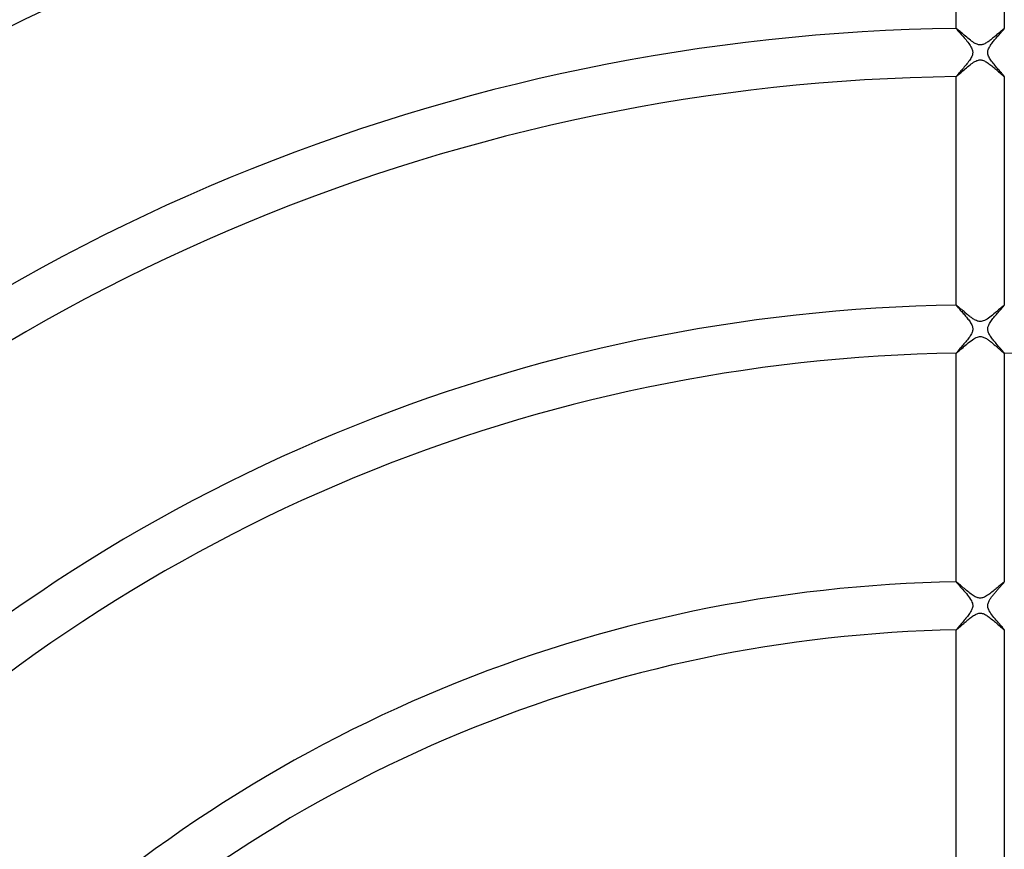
# Model space of a CAD drawing. Header units: millimetres. Extents: x -430 to 430, y -430 to 430.
# Tile 64 of 100: x -80 to 2, y 95 to 164. Entities that reach past the tile are written whole.
import ezdxf

# ---------------------------------------------------------------- set-up
doc = ezdxf.new("R2010")
doc.units = ezdxf.units.MM
doc.layers.add('HIDDEN', color=7, linetype='Continuous')
doc.layers.add('THICK', color=7, linetype='Continuous')

msp = doc.modelspace()

# ---------------------------------------------------------------- linework, layer by layer
at = {"layer": 'HIDDEN'}
for p, q in [((-1.999, 162.987), (-2, 162.987)), ((-2, 162.987), (-2, 162.986)), ((-2, 162.986), (-2, 162.985)), ((-1.998, 162.988), (-1.999, 162.987)), ((-1.999, 162.987), (-1.999, 162.987)), ((-1.998, 162.988), (-1.998, 162.988)), ((-1.984, 162.982), (-1.998, 162.988)), ((-1.958, 162.965), (-1.984, 162.982)), ((-1.921, 162.936), (-1.958, 162.965)), ((1.956, 162.963), (1.932, 162.944)), ((1.975, 162.977), (1.956, 162.963)), ((1.989, 162.985), (1.975, 162.977)), ((1.997, 162.988), (1.989, 162.985)), ((1.998, 162.988), (1.997, 162.988)), ((1.999, 162.987), (1.998, 162.988)), ((2, 162.987), (1.999, 162.987)), ((1.999, 162.987), (1.999, 162.987)), ((2, 162.986), (2, 162.987)), ((2, 162.985), (2, 162.986)), ((-1.874, 162.898), (-1.921, 162.936)), ((-1.817, 162.85), (-1.874, 162.898)), ((-1.752, 162.794), (-1.817, 162.85)), ((-1.678, 162.73), (-1.752, 162.794)), ((-1.598, 162.661), (-1.678, 162.73)), ((-1.512, 162.586), (-1.598, 162.661)), ((-1.421, 162.507), (-1.512, 162.586)), ((-1.327, 162.426), (-1.421, 162.507)), ((-1.23, 162.343), (-1.327, 162.426)), ((-1.13, 162.259), (-1.23, 162.343)), ((-1.029, 162.176), (-1.13, 162.259)), ((-0.927, 162.094), (-1.029, 162.176)), ((1.027, 162.175), (0.952, 162.114)), ((1.102, 162.236), (1.027, 162.175)), ((1.176, 162.298), (1.102, 162.236)), ((1.248, 162.359), (1.176, 162.298)), ((1.318, 162.418), (1.248, 162.359)), ((1.386, 162.477), (1.318, 162.418)), ((1.451, 162.533), (1.386, 162.477)), ((1.514, 162.588), (1.451, 162.533)), ((1.575, 162.64), (1.514, 162.588)), ((1.632, 162.69), (1.575, 162.64)), ((1.686, 162.737), (1.632, 162.69)), ((1.737, 162.781), (1.686, 162.737)), ((1.785, 162.822), (1.737, 162.781)), ((1.828, 162.859), (1.785, 162.822)), ((1.867, 162.892), (1.828, 162.859)), ((1.902, 162.92), (1.867, 162.892)), ((1.932, 162.944), (1.902, 162.92)), ((-0.825, 162.015), (-0.927, 162.094)), ((-0.723, 161.94), (-0.825, 162.015)), ((-0.623, 161.87), (-0.723, 161.94)), ((-0.525, 161.806), (-0.623, 161.87)), ((-0.429, 161.751), (-0.525, 161.806)), ((-0.341, 161.707), (-0.429, 161.751)), ((-0.264, 161.675), (-0.341, 161.707)), ((-0.196, 161.653), (-0.264, 161.675)), ((-0.138, 161.639), (-0.196, 161.653)), ((-0.086, 161.63), (-0.138, 161.639)), ((-0.034, 161.625), (-0.086, 161.63)), ((0.018, 161.625), (-0.034, 161.625)), ((0.071, 161.628), (0.018, 161.625)), ((0.124, 161.636), (0.071, 161.628)), ((0.181, 161.649), (0.124, 161.636)), ((0.24, 161.667), (0.181, 161.649)), ((0.303, 161.691), (0.24, 161.667)), ((0.37, 161.721), (0.303, 161.691)), ((0.44, 161.757), (0.37, 161.721)), ((0.51, 161.797), (0.44, 161.757)), ((0.582, 161.842), (0.51, 161.797)), ((0.655, 161.891), (0.582, 161.842)), ((0.729, 161.943), (0.655, 161.891)), ((0.803, 161.998), (0.729, 161.943)), ((0.877, 162.055), (0.803, 161.998)), ((0.952, 162.114), (0.877, 162.055)), ((-1.253, 159.627), (-1.152, 159.713)), ((-1.152, 159.713), (-1.051, 159.799)), ((-1.051, 159.799), (-0.948, 159.883)), ((-0.948, 159.883), (-0.847, 159.964)), ((-0.847, 159.964), (-0.746, 160.041)), ((-0.746, 160.041), (-0.646, 160.112)), ((-0.646, 160.112), (-0.549, 160.177)), ((-0.549, 160.177), (-0.455, 160.234)), ((-0.455, 160.234), (-0.367, 160.28)), ((-0.367, 160.28), (-0.288, 160.315)), ((-0.288, 160.315), (-0.218, 160.34)), ((-0.218, 160.34), (-0.154, 160.358)), ((-0.154, 160.358), (-0.096, 160.368)), ((-0.096, 160.368), (-0.039, 160.374)), ((-0.039, 160.374), (0.018, 160.375)), ((0.018, 160.375), (0.076, 160.371)), ((0.076, 160.371), (0.136, 160.362)), ((0.136, 160.362), (0.199, 160.346)), ((0.199, 160.346), (0.266, 160.323)), ((0.266, 160.323), (0.339, 160.293)), ((0.339, 160.293), (0.415, 160.255)), ((0.415, 160.255), (0.492, 160.212)), ((0.492, 160.212), (0.569, 160.164)), ((0.569, 160.164), (0.647, 160.112)), ((0.647, 160.112), (0.724, 160.056)), ((0.724, 160.056), (0.803, 159.997)), ((0.803, 159.997), (0.884, 159.935)), ((0.884, 159.935), (0.964, 159.87)), ((0.964, 159.87), (1.046, 159.803)), ((1.046, 159.803), (1.127, 159.735)), ((1.127, 159.735), (1.208, 159.666)), ((-2, 158.99), (-2, 158.989)), ((-2, 158.989), (-2, 158.989)), ((-2, 158.989), (-1.999, 158.988)), ((-1.999, 158.988), (-1.999, 158.988)), ((-1.999, 158.988), (-1.998, 158.988)), ((-1.998, 158.988), (-1.998, 158.987)), ((-1.998, 158.987), (-1.984, 158.993)), ((-1.984, 158.993), (-1.96, 159.01)), ((-1.96, 159.01), (-1.925, 159.038)), ((-1.925, 159.038), (-1.88, 159.076)), ((-1.88, 159.076), (-1.825, 159.123)), ((-1.825, 159.123), (-1.763, 159.177)), ((-1.763, 159.177), (-1.693, 159.239)), ((-1.693, 159.239), (-1.616, 159.308)), ((-1.616, 159.308), (-1.533, 159.382)), ((-1.533, 159.382), (-1.444, 159.46)), ((-1.444, 159.46), (-1.351, 159.542)), ((-1.351, 159.542), (-1.253, 159.627)), ((1.208, 159.666), (1.288, 159.597)), ((1.288, 159.597), (1.367, 159.528)), ((1.367, 159.528), (1.443, 159.46)), ((1.443, 159.46), (1.517, 159.395)), ((1.517, 159.395), (1.587, 159.333)), ((1.587, 159.333), (1.654, 159.274)), ((1.654, 159.274), (1.715, 159.219)), ((1.715, 159.219), (1.773, 159.169)), ((1.773, 159.169), (1.824, 159.123)), ((1.824, 159.123), (1.871, 159.084)), ((1.871, 159.084), (1.91, 159.05)), ((1.91, 159.05), (1.943, 159.023)), ((1.943, 159.023), (1.969, 159.004)), ((1.969, 159.004), (1.987, 158.992)), ((1.987, 158.992), (1.997, 158.987)), ((1.997, 158.987), (1.998, 158.988)), ((1.998, 158.988), (1.999, 158.988)), ((1.999, 158.988), (2, 158.989)), ((1.999, 158.988), (1.999, 158.988)), ((2, 158.989), (2, 158.99)), ((2, 158.989), (2, 158.989)), ((-1.999, 139.985), (-2, 139.985)), ((-2, 139.985), (-2, 139.984)), ((-2, 139.984), (-2, 139.983)), ((-1.998, 139.986), (-1.999, 139.985)), ((-1.999, 139.985), (-1.999, 139.985)), ((-1.998, 139.986), (-1.998, 139.986)), ((-1.988, 139.983), (-1.998, 139.986)), ((-1.973, 139.973), (-1.988, 139.983)), ((-1.951, 139.957), (-1.973, 139.973)), ((-1.924, 139.936), (-1.951, 139.957)), ((-1.891, 139.91), (-1.924, 139.936)), ((-1.853, 139.878), (-1.891, 139.91)), ((-1.811, 139.843), (-1.853, 139.878)), ((-1.764, 139.803), (-1.811, 139.843)), ((-1.714, 139.76), (-1.764, 139.803)), ((-1.661, 139.714), (-1.714, 139.76)), ((-1.604, 139.664), (-1.661, 139.714)), ((-1.544, 139.613), (-1.604, 139.664)), ((-1.482, 139.559), (-1.544, 139.613)), ((-1.418, 139.504), (-1.482, 139.559)), ((-1.352, 139.447), (-1.418, 139.504)), ((-1.283, 139.388), (-1.352, 139.447)), ((-1.214, 139.33), (-1.283, 139.388)), ((-1.145, 139.272), (-1.214, 139.33)), ((-1.076, 139.214), (-1.145, 139.272)), ((-1.007, 139.158), (-1.076, 139.214)), ((1.126, 139.255), (1.013, 139.163)), ((1.235, 139.347), (1.126, 139.255)), ((1.339, 139.435), (1.235, 139.347)), ((1.437, 139.52), (1.339, 139.435)), ((1.53, 139.6), (1.437, 139.52)), ((1.616, 139.675), (1.53, 139.6)), ((1.695, 139.744), (1.616, 139.675)), ((1.767, 139.805), (1.695, 139.744)), ((1.83, 139.859), (1.767, 139.805)), ((1.884, 139.904), (1.83, 139.859)), ((1.928, 139.939), (1.884, 139.904)), ((1.962, 139.965), (1.928, 139.939)), ((1.985, 139.981), (1.962, 139.965)), ((1.997, 139.986), (1.985, 139.981)), ((1.998, 139.986), (1.997, 139.986)), ((1.999, 139.985), (1.998, 139.986)), ((2, 139.985), (1.999, 139.985)), ((1.999, 139.985), (1.999, 139.985)), ((2, 139.984), (2, 139.985)), ((2, 139.983), (2, 139.984)), ((-0.938, 139.103), (-1.007, 139.158)), ((-0.87, 139.049), (-0.938, 139.103)), ((-0.802, 138.998), (-0.87, 139.049)), ((-0.736, 138.949), (-0.802, 138.998)), ((-0.671, 138.903), (-0.736, 138.949)), ((-0.607, 138.859), (-0.671, 138.903)), ((-0.54, 138.815), (-0.607, 138.859)), ((-0.469, 138.773), (-0.54, 138.815)), ((-0.395, 138.733), (-0.469, 138.773)), ((-0.319, 138.697), (-0.395, 138.733)), ((-0.24, 138.667), (-0.319, 138.697)), ((-0.161, 138.644), (-0.24, 138.667)), ((-0.081, 138.63), (-0.161, 138.644)), ((-0.002, 138.625), (-0.081, 138.63)), ((0.077, 138.629), (-0.002, 138.625)), ((0.161, 138.644), (0.077, 138.629)), ((0.251, 138.671), (0.161, 138.644)), ((0.35, 138.711), (0.251, 138.671)), ((0.455, 138.765), (0.35, 138.711)), ((0.564, 138.83), (0.455, 138.765)), ((0.675, 138.904), (0.564, 138.83)), ((0.787, 138.986), (0.675, 138.904)), ((0.9, 139.073), (0.787, 138.986)), ((1.013, 139.163), (0.9, 139.073)), ((-1.108, 136.75), (-0.996, 136.844)), ((-0.996, 136.844), (-0.882, 136.936)), ((-0.882, 136.936), (-0.769, 137.024)), ((-0.769, 137.024), (-0.656, 137.105)), ((-0.656, 137.105), (-0.546, 137.179)), ((-0.546, 137.179), (-0.438, 137.243)), ((-0.438, 137.243), (-0.334, 137.295)), ((-0.334, 137.295), (-0.239, 137.333)), ((-0.239, 137.333), (-0.153, 137.358)), ((-0.153, 137.358), (-0.073, 137.371)), ((-0.073, 137.371), (0.002, 137.375)), ((0.002, 137.375), (0.078, 137.371)), ((0.078, 137.371), (0.154, 137.358)), ((0.154, 137.358), (0.23, 137.336)), ((0.23, 137.336), (0.305, 137.308)), ((0.305, 137.308), (0.377, 137.275)), ((0.377, 137.275), (0.446, 137.239)), ((0.446, 137.239), (0.511, 137.2)), ((0.511, 137.2), (0.573, 137.161)), ((0.573, 137.161), (0.63, 137.123)), ((0.63, 137.123), (0.687, 137.083)), ((0.687, 137.083), (0.745, 137.041)), ((0.745, 137.041), (0.804, 136.996)), ((0.804, 136.996), (0.864, 136.95)), ((0.864, 136.95), (0.925, 136.902)), ((0.925, 136.902), (0.986, 136.852)), ((0.986, 136.852), (1.047, 136.801)), ((1.047, 136.801), (1.109, 136.75)), ((-2, 135.988), (-2, 135.987)), ((-2, 135.987), (-2, 135.986)), ((-2, 135.986), (-1.999, 135.986)), ((-1.999, 135.986), (-1.999, 135.986)), ((-1.999, 135.986), (-1.998, 135.985)), ((-1.998, 135.985), (-1.998, 135.985)), ((-1.998, 135.985), (-1.985, 135.991)), ((-1.985, 135.991), (-1.961, 136.008)), ((-1.961, 136.008), (-1.926, 136.035)), ((-1.926, 136.035), (-1.881, 136.073)), ((-1.881, 136.073), (-1.825, 136.121)), ((-1.825, 136.121), (-1.761, 136.177)), ((-1.761, 136.177), (-1.688, 136.242)), ((-1.688, 136.242), (-1.608, 136.314)), ((-1.608, 136.314), (-1.52, 136.392)), ((-1.52, 136.392), (-1.425, 136.475)), ((-1.425, 136.475), (-1.325, 136.564)), ((-1.325, 136.564), (-1.219, 136.655)), ((-1.219, 136.655), (-1.108, 136.75)), ((1.109, 136.75), (1.17, 136.697)), ((1.17, 136.697), (1.232, 136.644)), ((1.232, 136.644), (1.293, 136.591)), ((1.293, 136.591), (1.353, 136.539)), ((1.353, 136.539), (1.411, 136.488)), ((1.411, 136.488), (1.468, 136.437)), ((1.468, 136.437), (1.523, 136.388)), ((1.523, 136.388), (1.577, 136.341)), ((1.577, 136.341), (1.628, 136.295)), ((1.628, 136.295), (1.677, 136.252)), ((1.677, 136.252), (1.723, 136.211)), ((1.723, 136.211), (1.767, 136.172)), ((1.767, 136.172), (1.808, 136.136)), ((1.808, 136.136), (1.846, 136.103)), ((1.846, 136.103), (1.88, 136.074)), ((1.88, 136.074), (1.911, 136.048)), ((1.911, 136.048), (1.937, 136.026)), ((1.937, 136.026), (1.959, 136.009)), ((1.959, 136.009), (1.977, 135.996)), ((1.977, 135.996), (1.99, 135.988)), ((1.99, 135.988), (1.997, 135.985)), ((1.998, 135.985), (1.999, 135.986)), ((1.997, 135.985), (1.998, 135.985)), ((1.999, 135.986), (1.999, 135.986)), ((1.999, 135.986), (2, 135.986)), ((2, 135.987), (2, 135.988)), ((2, 135.986), (2, 135.987)), ((-1.999, 116.982), (-2, 116.982)), ((-2, 116.982), (-2, 116.981)), ((-2, 116.981), (-2, 116.98)), ((-1.998, 116.983), (-1.999, 116.983)), ((-1.999, 116.983), (-1.999, 116.982)), ((-1.985, 116.978), (-1.998, 116.983)), ((-1.998, 116.983), (-1.998, 116.983)), ((-1.961, 116.962), (-1.985, 116.978)), ((-1.928, 116.937), (-1.961, 116.962)), ((-1.885, 116.903), (-1.928, 116.937)), ((-1.835, 116.861), (-1.885, 116.903)), ((-1.777, 116.812), (-1.835, 116.861)), ((-1.713, 116.757), (-1.777, 116.812)), ((-1.644, 116.697), (-1.713, 116.757)), ((-1.57, 116.633), (-1.644, 116.697)), ((-1.491, 116.565), (-1.57, 116.633)), ((-1.408, 116.494), (-1.491, 116.565)), ((-1.322, 116.42), (-1.408, 116.494)), ((-1.233, 116.344), (-1.322, 116.42)), ((-1.141, 116.268), (-1.233, 116.344)), ((1.238, 116.348), (1.151, 116.275)), ((1.322, 116.419), (1.238, 116.348)), ((1.402, 116.488), (1.322, 116.419)), ((1.478, 116.554), (1.402, 116.488)), ((1.551, 116.617), (1.478, 116.554)), ((1.619, 116.676), (1.551, 116.617)), ((1.683, 116.731), (1.619, 116.676)), ((1.742, 116.781), (1.683, 116.731)), ((1.795, 116.827), (1.742, 116.781)), ((1.843, 116.867), (1.795, 116.827)), ((1.885, 116.902), (1.843, 116.867)), ((1.921, 116.931), (1.885, 116.902)), ((1.95, 116.954), (1.921, 116.931)), ((1.972, 116.97), (1.95, 116.954)), ((1.988, 116.98), (1.972, 116.97)), ((1.997, 116.983), (1.988, 116.98)), ((1.998, 116.983), (1.997, 116.983)), ((1.999, 116.983), (1.998, 116.983)), ((1.999, 116.982), (1.999, 116.983)), ((2, 116.982), (1.999, 116.982)), ((2, 116.981), (2, 116.982)), ((2, 116.98), (2, 116.981)), ((-1.047, 116.19), (-1.141, 116.268)), ((-0.952, 116.113), (-1.047, 116.19)), ((-0.857, 116.039), (-0.952, 116.113)), ((-0.764, 115.969), (-0.857, 116.039)), ((-0.672, 115.903), (-0.764, 115.969)), ((-0.583, 115.842), (-0.672, 115.903)), ((-0.496, 115.789), (-0.583, 115.842)), ((-0.413, 115.742), (-0.496, 115.789)), ((-0.336, 115.705), (-0.413, 115.742)), ((-0.265, 115.675), (-0.336, 115.705)), ((-0.197, 115.653), (-0.265, 115.675)), ((-0.133, 115.638), (-0.197, 115.653)), ((-0.069, 115.628), (-0.133, 115.638)), ((-0.004, 115.625), (-0.069, 115.628)), ((0.06, 115.627), (-0.004, 115.625)), ((0.127, 115.637), (0.06, 115.627)), ((0.197, 115.653), (0.127, 115.637)), ((0.272, 115.678), (0.197, 115.653)), ((0.352, 115.712), (0.272, 115.678)), ((0.436, 115.755), (0.352, 115.712)), ((0.523, 115.804), (0.436, 115.755)), ((0.611, 115.86), (0.523, 115.804)), ((0.7, 115.922), (0.611, 115.86)), ((0.79, 115.987), (0.7, 115.922)), ((0.881, 116.057), (0.79, 115.987)), ((0.971, 116.128), (0.881, 116.057)), ((1.061, 116.201), (0.971, 116.128)), ((1.151, 116.275), (1.061, 116.201)), ((-1.02, 113.823), (-0.943, 113.886)), ((-0.943, 113.886), (-0.865, 113.948)), ((-0.865, 113.948), (-0.788, 114.009)), ((-0.788, 114.009), (-0.71, 114.067)), ((-0.71, 114.067), (-0.633, 114.121)), ((-0.633, 114.121), (-0.556, 114.173)), ((-0.556, 114.173), (-0.48, 114.219)), ((-0.48, 114.219), (-0.405, 114.261)), ((-0.405, 114.261), (-0.331, 114.297)), ((-0.331, 114.297), (-0.26, 114.326)), ((-0.26, 114.326), (-0.193, 114.348)), ((-0.193, 114.348), (-0.128, 114.363)), ((-0.128, 114.363), (-0.067, 114.372)), ((-0.067, 114.372), (-0.007, 114.375)), ((-0.007, 114.375), (0.053, 114.373)), ((0.053, 114.373), (0.112, 114.366)), ((0.112, 114.366), (0.171, 114.353)), ((0.171, 114.353), (0.231, 114.336)), ((0.231, 114.336), (0.294, 114.312)), ((0.294, 114.312), (0.361, 114.283)), ((0.361, 114.283), (0.432, 114.246)), ((0.432, 114.246), (0.508, 114.202)), ((0.508, 114.202), (0.587, 114.152)), ((0.587, 114.152), (0.668, 114.097)), ((0.668, 114.097), (0.75, 114.036)), ((0.75, 114.036), (0.834, 113.972)), ((0.834, 113.972), (0.92, 113.905)), ((0.92, 113.905), (1.006, 113.835)), ((1.006, 113.835), (1.092, 113.763)), ((-1.962, 113.004), (-1.941, 113.02)), ((-1.941, 113.02), (-1.915, 113.041)), ((-1.915, 113.041), (-1.885, 113.067)), ((-1.885, 113.067), (-1.851, 113.096)), ((-1.851, 113.096), (-1.812, 113.13)), ((-1.812, 113.13), (-1.769, 113.168)), ((-1.769, 113.168), (-1.723, 113.208)), ((-1.723, 113.208), (-1.674, 113.253)), ((-1.674, 113.253), (-1.621, 113.3)), ((-1.621, 113.3), (-1.565, 113.35)), ((-1.565, 113.35), (-1.506, 113.403)), ((-1.506, 113.403), (-1.444, 113.458)), ((-1.444, 113.458), (-1.379, 113.515)), ((-1.379, 113.515), (-1.312, 113.574)), ((-1.312, 113.574), (-1.242, 113.635)), ((-1.242, 113.635), (-1.17, 113.696)), ((-1.17, 113.696), (-1.096, 113.759)), ((-1.096, 113.759), (-1.02, 113.823)), ((1.092, 113.763), (1.176, 113.691)), ((1.176, 113.691), (1.259, 113.62)), ((1.259, 113.62), (1.339, 113.55)), ((1.339, 113.55), (1.416, 113.482)), ((1.416, 113.482), (1.491, 113.416)), ((1.491, 113.416), (1.562, 113.352)), ((1.562, 113.352), (1.63, 113.291)), ((1.63, 113.291), (1.694, 113.234)), ((1.694, 113.234), (1.754, 113.181)), ((1.754, 113.181), (1.809, 113.133)), ((1.809, 113.133), (1.858, 113.09)), ((1.858, 113.09), (1.901, 113.053)), ((1.901, 113.053), (1.938, 113.023)), ((1.938, 113.023), (1.966, 113.001)), ((-2, 112.985), (-2, 112.984)), ((-2, 112.984), (-2, 112.983)), ((-2, 112.983), (-1.999, 112.983)), ((-1.999, 112.983), (-1.999, 112.983)), ((-1.999, 112.983), (-1.998, 112.982)), ((-1.998, 112.982), (-1.99, 112.985)), ((-1.998, 112.982), (-1.998, 112.982)), ((-1.99, 112.985), (-1.978, 112.992)), ((-1.978, 112.992), (-1.962, 113.004)), ((1.966, 113.001), (1.986, 112.987)), ((1.986, 112.987), (1.997, 112.982)), ((1.998, 112.982), (1.999, 112.983)), ((1.997, 112.982), (1.998, 112.982)), ((1.999, 112.983), (1.999, 112.983)), ((1.999, 112.983), (2, 112.983)), ((2, 112.984), (2, 112.985)), ((2, 112.983), (2, 112.984))]:
    msp.add_line(p, q, dxfattribs=at)
at = {"layer": 'THICK'}
for p, q in [((-2, 162.985), (-2, 181.992)), ((2, 181.992), (2, 162.985)), ((-2, 162.985), (-1.995, 162.973)), ((-1.995, 162.973), (-1.98, 162.952)), ((1.973, 162.941), (1.988, 162.962)), ((1.988, 162.962), (1.997, 162.977)), ((1.997, 162.977), (2, 162.985)), ((-1.98, 162.952), (-1.956, 162.92)), ((-1.956, 162.92), (-1.923, 162.88)), ((-1.923, 162.88), (-1.882, 162.832)), ((-1.882, 162.832), (-1.833, 162.776)), ((-1.833, 162.776), (-1.778, 162.713)), ((-1.778, 162.713), (-1.717, 162.644)), ((-1.717, 162.644), (-1.651, 162.569)), ((-1.651, 162.569), (-1.58, 162.489)), ((-1.58, 162.489), (-1.506, 162.405)), ((-1.506, 162.405), (-1.428, 162.316)), ((-1.428, 162.316), (-1.348, 162.224)), ((-1.348, 162.224), (-1.267, 162.129)), ((1.259, 162.119), (1.322, 162.194)), ((1.322, 162.194), (1.385, 162.267)), ((1.385, 162.267), (1.447, 162.338)), ((1.447, 162.338), (1.507, 162.407)), ((1.507, 162.407), (1.566, 162.474)), ((1.566, 162.474), (1.622, 162.537)), ((1.622, 162.537), (1.676, 162.598)), ((1.676, 162.598), (1.727, 162.655)), ((1.727, 162.655), (1.774, 162.709)), ((1.774, 162.709), (1.818, 162.759)), ((1.818, 162.759), (1.858, 162.805)), ((1.858, 162.805), (1.894, 162.846)), ((1.894, 162.846), (1.926, 162.883)), ((1.926, 162.883), (1.952, 162.915)), ((1.952, 162.915), (1.973, 162.941)), ((-1.267, 162.129), (-1.186, 162.033)), ((-1.186, 162.033), (-1.108, 161.937)), ((-1.108, 161.937), (-1.032, 161.841)), ((-1.032, 161.841), (-0.96, 161.746)), ((-0.96, 161.746), (-0.892, 161.652)), ((-0.892, 161.652), (-0.83, 161.56)), ((-0.83, 161.56), (-0.776, 161.47)), ((-0.776, 161.47), (-0.729, 161.384)), ((-0.729, 161.384), (-0.692, 161.305)), ((0.692, 161.305), (0.728, 161.382)), ((0.728, 161.382), (0.768, 161.458)), ((0.768, 161.458), (0.812, 161.53)), ((0.812, 161.53), (0.857, 161.601)), ((0.857, 161.601), (0.906, 161.672)), ((0.906, 161.672), (0.959, 161.745)), ((0.959, 161.745), (1.015, 161.819)), ((1.015, 161.819), (1.073, 161.893)), ((1.073, 161.893), (1.134, 161.968)), ((1.134, 161.968), (1.196, 162.044)), ((1.196, 162.044), (1.259, 162.119)), ((-0.746, 160.579), (-0.794, 160.495)), ((-0.708, 160.657), (-0.746, 160.579)), ((-0.678, 160.727), (-0.708, 160.657)), ((-0.692, 161.305), (-0.665, 161.233)), ((-0.657, 160.789), (-0.678, 160.727)), ((-0.665, 161.233), (-0.646, 161.169)), ((-0.642, 160.845), (-0.657, 160.789)), ((-0.646, 161.169), (-0.634, 161.111)), ((-0.632, 160.898), (-0.642, 160.845)), ((-0.634, 161.111), (-0.627, 161.057)), ((-0.626, 160.951), (-0.632, 160.898)), ((-0.627, 161.057), (-0.625, 161.004)), ((-0.625, 161.004), (-0.626, 160.951)), ((0.624, 160.999), (0.629, 161.072)), ((0.629, 160.924), (0.624, 160.999)), ((0.629, 161.072), (0.641, 161.148)), ((0.642, 160.848), (0.629, 160.924)), ((0.641, 161.148), (0.662, 161.225)), ((0.664, 160.768), (0.642, 160.848)), ((0.662, 161.225), (0.692, 161.305)), ((0.695, 160.685), (0.664, 160.768)), ((0.735, 160.601), (0.695, 160.685)), ((0.781, 160.517), (0.735, 160.601)), ((0.832, 160.433), (0.781, 160.517)), ((-1.403, 159.7), (-1.475, 159.616)), ((-1.33, 159.786), (-1.403, 159.7)), ((-1.256, 159.874), (-1.33, 159.786)), ((-1.183, 159.963), (-1.256, 159.874)), ((-1.11, 160.053), (-1.183, 159.963)), ((-1.04, 160.143), (-1.11, 160.053)), ((-0.972, 160.232), (-1.04, 160.143)), ((-0.908, 160.321), (-0.972, 160.232)), ((-0.848, 160.409), (-0.908, 160.321)), ((-0.794, 160.495), (-0.848, 160.409)), ((0.888, 160.349), (0.832, 160.433)), ((0.947, 160.265), (0.888, 160.349)), ((1.01, 160.182), (0.947, 160.265)), ((1.075, 160.097), (1.01, 160.182)), ((1.143, 160.012), (1.075, 160.097)), ((1.213, 159.926), (1.143, 160.012)), ((1.284, 159.84), (1.213, 159.926)), ((1.356, 159.755), (1.284, 159.84)), ((1.428, 159.672), (1.356, 159.755)), ((-1.995, 159.001), (-2, 158.99)), ((-2, 139.983), (-2, 158.99)), ((-1.982, 159.022), (-1.995, 159.001)), ((-1.96, 159.051), (-1.982, 159.022)), ((-1.929, 159.089), (-1.96, 159.051)), ((-1.891, 159.135), (-1.929, 159.089)), ((-1.847, 159.187), (-1.891, 159.135)), ((-1.796, 159.246), (-1.847, 159.187)), ((-1.74, 159.311), (-1.796, 159.246)), ((-1.679, 159.381), (-1.74, 159.311)), ((-1.614, 159.456), (-1.679, 159.381)), ((-1.546, 159.534), (-1.614, 159.456)), ((-1.475, 159.616), (-1.546, 159.534)), ((1.498, 159.589), (1.428, 159.672)), ((1.567, 159.51), (1.498, 159.589)), ((1.633, 159.434), (1.567, 159.51)), ((1.696, 159.362), (1.633, 159.434)), ((1.754, 159.295), (1.696, 159.362)), ((1.807, 159.233), (1.754, 159.295)), ((1.856, 159.177), (1.807, 159.233)), ((1.898, 159.127), (1.856, 159.177)), ((1.934, 159.084), (1.898, 159.127)), ((1.962, 159.048), (1.934, 159.084)), ((1.983, 159.02), (1.962, 159.048)), ((1.996, 159.001), (1.983, 159.02)), ((2, 158.99), (1.996, 159.001)), ((2, 158.99), (2, 139.983)), ((-2, 139.983), (-1.997, 139.975)), ((-1.997, 139.975), (-1.988, 139.96)), ((-1.988, 139.96), (-1.973, 139.94)), ((-1.973, 139.94), (-1.952, 139.913)), ((-1.952, 139.913), (-1.925, 139.881)), ((-1.925, 139.881), (-1.893, 139.843)), ((-1.893, 139.843), (-1.856, 139.8)), ((-1.856, 139.8), (-1.814, 139.752)), ((-1.814, 139.752), (-1.767, 139.699)), ((-1.767, 139.699), (-1.716, 139.642)), ((-1.716, 139.642), (-1.662, 139.581)), ((-1.662, 139.581), (-1.604, 139.515)), ((-1.604, 139.515), (-1.543, 139.446)), ((-1.543, 139.446), (-1.48, 139.375)), ((-1.48, 139.375), (-1.415, 139.301)), ((-1.415, 139.301), (-1.35, 139.225)), ((-1.35, 139.225), (-1.283, 139.148)), ((1.337, 139.21), (1.408, 139.292)), ((1.408, 139.292), (1.477, 139.372)), ((1.477, 139.372), (1.545, 139.449)), ((1.545, 139.449), (1.612, 139.524)), ((1.612, 139.524), (1.675, 139.595)), ((1.675, 139.595), (1.735, 139.663)), ((1.735, 139.663), (1.79, 139.726)), ((1.79, 139.726), (1.841, 139.783)), ((1.841, 139.783), (1.886, 139.835)), ((1.886, 139.835), (1.925, 139.881)), ((1.925, 139.881), (1.957, 139.919)), ((1.957, 139.919), (1.98, 139.95)), ((1.98, 139.95), (1.995, 139.971)), ((1.995, 139.971), (2, 139.983)), ((-1.283, 139.148), (-1.217, 139.07)), ((-1.217, 139.07), (-1.152, 138.99)), ((-1.152, 138.99), (-1.088, 138.911)), ((-1.088, 138.911), (-1.025, 138.831)), ((-1.025, 138.831), (-0.964, 138.751)), ((-0.964, 138.751), (-0.905, 138.67)), ((-0.905, 138.67), (-0.85, 138.59)), ((-0.85, 138.59), (-0.799, 138.509)), ((-0.799, 138.509), (-0.753, 138.429)), ((-0.753, 138.429), (-0.712, 138.35)), ((0.733, 138.391), (0.773, 138.465)), ((0.773, 138.465), (0.82, 138.543)), ((0.82, 138.543), (0.872, 138.623)), ((0.872, 138.623), (0.93, 138.704)), ((0.93, 138.704), (0.992, 138.788)), ((0.992, 138.788), (1.057, 138.872)), ((1.057, 138.872), (1.125, 138.957)), ((1.125, 138.957), (1.195, 139.043)), ((1.195, 139.043), (1.266, 139.127)), ((1.266, 139.127), (1.337, 139.21)), ((-0.738, 137.594), (-0.78, 137.519)), ((-0.704, 137.665), (-0.738, 137.594)), ((-0.712, 138.35), (-0.679, 138.272)), ((-0.676, 137.733), (-0.704, 137.665)), ((-0.679, 138.272), (-0.654, 138.198)), ((-0.654, 137.799), (-0.676, 137.733)), ((-0.654, 138.198), (-0.637, 138.127)), ((-0.638, 137.863), (-0.654, 137.799)), ((-0.628, 137.928), (-0.638, 137.863)), ((-0.637, 138.127), (-0.627, 138.059)), ((-0.625, 137.993), (-0.628, 137.928)), ((-0.627, 138.059), (-0.625, 137.993)), ((0.625, 137.985), (0.626, 138.039)), ((0.628, 137.931), (0.625, 137.985)), ((0.626, 138.039), (0.631, 138.093)), ((0.636, 137.875), (0.628, 137.931)), ((0.631, 138.093), (0.641, 138.147)), ((0.649, 137.816), (0.636, 137.875)), ((0.641, 138.147), (0.655, 138.202)), ((0.669, 137.753), (0.649, 137.816)), ((0.655, 138.202), (0.675, 138.26)), ((0.694, 137.687), (0.669, 137.753)), ((0.675, 138.26), (0.7, 138.323)), ((0.726, 137.617), (0.694, 137.687)), ((0.7, 138.323), (0.733, 138.391)), ((0.765, 137.544), (0.726, 137.617)), ((-1.283, 136.841), (-1.355, 136.755)), ((-1.211, 136.928), (-1.283, 136.841)), ((-1.139, 137.016), (-1.211, 136.928)), ((-1.069, 137.104), (-1.139, 137.016)), ((-1.003, 137.19), (-1.069, 137.104)), ((-0.94, 137.276), (-1.003, 137.19)), ((-0.881, 137.359), (-0.94, 137.276)), ((-0.828, 137.44), (-0.881, 137.359)), ((-0.78, 137.519), (-0.828, 137.44)), ((0.808, 137.471), (0.765, 137.544)), ((0.856, 137.396), (0.808, 137.471)), ((0.908, 137.32), (0.856, 137.396)), ((0.962, 137.244), (0.908, 137.32)), ((1.019, 137.168), (0.962, 137.244)), ((1.079, 137.092), (1.019, 137.168)), ((1.139, 137.016), (1.079, 137.092)), ((1.2, 136.941), (1.139, 137.016)), ((1.261, 136.867), (1.2, 136.941)), ((1.322, 136.794), (1.261, 136.867)), ((1.383, 136.723), (1.322, 136.794)), ((-1.995, 135.999), (-2, 135.988)), ((-2, 116.98), (-2, 135.988)), ((-1.982, 136.02), (-1.995, 135.999)), ((-1.959, 136.05), (-1.982, 136.02)), ((-1.929, 136.087), (-1.959, 136.05)), ((-1.892, 136.132), (-1.929, 136.087)), ((-1.849, 136.183), (-1.892, 136.132)), ((-1.8, 136.24), (-1.849, 136.183)), ((-1.746, 136.302), (-1.8, 136.24)), ((-1.689, 136.369), (-1.746, 136.302)), ((-1.627, 136.439), (-1.689, 136.369)), ((-1.562, 136.514), (-1.627, 136.439)), ((-1.495, 136.591), (-1.562, 136.514)), ((-1.426, 136.672), (-1.495, 136.591)), ((-1.355, 136.755), (-1.426, 136.672)), ((1.442, 136.653), (1.383, 136.723)), ((1.501, 136.585), (1.442, 136.653)), ((1.557, 136.52), (1.501, 136.585)), ((1.612, 136.457), (1.557, 136.52)), ((1.665, 136.396), (1.612, 136.457)), ((1.714, 136.339), (1.665, 136.396)), ((1.761, 136.286), (1.714, 136.339)), ((1.804, 136.236), (1.761, 136.286)), ((1.843, 136.19), (1.804, 136.236)), ((1.879, 136.148), (1.843, 136.19)), ((1.91, 136.11), (1.879, 136.148)), ((1.937, 136.077), (1.91, 136.11)), ((1.96, 136.049), (1.937, 136.077)), ((1.977, 136.026), (1.96, 136.049)), ((1.99, 136.008), (1.977, 136.026)), ((1.997, 135.995), (1.99, 136.008)), ((2, 135.988), (1.997, 135.995)), ((2, 135.988), (2, 116.98)), ((-2, 116.98), (-1.994, 116.966)), ((-1.994, 116.966), (-1.975, 116.94)), ((-1.975, 116.94), (-1.945, 116.902)), ((-1.945, 116.902), (-1.903, 116.852)), ((-1.903, 116.852), (-1.85, 116.791)), ((-1.85, 116.791), (-1.787, 116.719)), ((-1.787, 116.719), (-1.715, 116.638)), ((-1.715, 116.638), (-1.635, 116.548)), ((-1.635, 116.548), (-1.548, 116.451)), ((-1.548, 116.451), (-1.456, 116.346)), ((-1.456, 116.346), (-1.359, 116.234)), ((1.391, 116.271), (1.438, 116.325)), ((1.438, 116.325), (1.485, 116.378)), ((1.485, 116.378), (1.53, 116.43)), ((1.53, 116.43), (1.575, 116.481)), ((1.575, 116.481), (1.619, 116.53)), ((1.619, 116.53), (1.661, 116.578)), ((1.661, 116.578), (1.702, 116.623)), ((1.702, 116.623), (1.741, 116.667)), ((1.741, 116.667), (1.778, 116.709)), ((1.778, 116.709), (1.813, 116.749)), ((1.813, 116.749), (1.846, 116.786)), ((1.846, 116.786), (1.876, 116.821)), ((1.876, 116.821), (1.903, 116.853)), ((1.903, 116.853), (1.928, 116.881)), ((1.928, 116.881), (1.949, 116.907)), ((1.949, 116.907), (1.967, 116.929)), ((1.967, 116.929), (1.981, 116.948)), ((1.981, 116.948), (1.992, 116.963)), ((1.992, 116.963), (1.998, 116.974)), ((1.998, 116.974), (2, 116.98)), ((-1.359, 116.234), (-1.258, 116.117)), ((-1.258, 116.117), (-1.158, 115.997)), ((-1.158, 115.997), (-1.06, 115.876)), ((-1.06, 115.876), (-0.968, 115.756)), ((-0.968, 115.756), (-0.882, 115.637)), ((-0.882, 115.637), (-0.806, 115.52)), ((-0.806, 115.52), (-0.741, 115.407)), ((0.766, 115.453), (0.801, 115.512)), ((0.801, 115.512), (0.836, 115.567)), ((0.836, 115.567), (0.87, 115.619)), ((0.87, 115.619), (0.906, 115.67)), ((0.906, 115.67), (0.944, 115.723)), ((0.944, 115.723), (0.983, 115.776)), ((0.983, 115.776), (1.024, 115.829)), ((1.024, 115.829), (1.067, 115.884)), ((1.067, 115.884), (1.11, 115.938)), ((1.11, 115.938), (1.155, 115.994)), ((1.155, 115.994), (1.201, 116.049)), ((1.201, 116.049), (1.248, 116.105)), ((1.248, 116.105), (1.295, 116.16)), ((1.295, 116.16), (1.343, 116.216)), ((1.343, 116.216), (1.391, 116.271)), ((-0.741, 115.407), (-0.692, 115.303)), ((-0.688, 114.701), (-0.72, 114.629)), ((-0.692, 115.303), (-0.658, 115.211)), ((-0.662, 114.773), (-0.688, 114.701)), ((-0.642, 114.845), (-0.662, 114.773)), ((-0.658, 115.211), (-0.638, 115.129)), ((-0.63, 114.916), (-0.642, 114.845)), ((-0.638, 115.129), (-0.627, 115.057)), ((-0.625, 114.987), (-0.63, 114.916)), ((-0.627, 115.057), (-0.625, 114.987)), ((0.625, 114.983), (0.627, 115.051)), ((0.63, 114.914), (0.625, 114.983)), ((0.627, 115.051), (0.636, 115.12)), ((0.643, 114.842), (0.63, 114.914)), ((0.636, 115.12), (0.652, 115.19)), ((0.666, 114.76), (0.643, 114.842)), ((0.652, 115.19), (0.674, 115.258)), ((0.702, 114.67), (0.666, 114.76)), ((0.674, 115.258), (0.701, 115.325)), ((0.701, 115.325), (0.732, 115.39)), ((0.751, 114.57), (0.702, 114.67)), ((0.732, 115.39), (0.766, 115.453)), ((-1.258, 113.869), (-1.326, 113.789)), ((-1.192, 113.95), (-1.258, 113.869)), ((-1.127, 114.03), (-1.192, 113.95)), ((-1.064, 114.11), (-1.127, 114.03)), ((-1.004, 114.188), (-1.064, 114.11)), ((-0.947, 114.265), (-1.004, 114.188)), ((-0.894, 114.34), (-0.947, 114.265)), ((-0.845, 114.413), (-0.894, 114.34)), ((-0.799, 114.485), (-0.845, 114.413)), ((-0.758, 114.557), (-0.799, 114.485)), ((-0.72, 114.629), (-0.758, 114.557)), ((0.813, 114.463), (0.751, 114.57)), ((0.885, 114.353), (0.813, 114.463)), ((0.965, 114.24), (0.885, 114.353)), ((1.051, 114.126), (0.965, 114.24)), ((1.141, 114.012), (1.051, 114.126)), ((1.234, 113.898), (1.141, 114.012)), ((1.328, 113.786), (1.234, 113.898)), ((-1.983, 113.016), (-1.996, 112.996)), ((-1.962, 113.044), (-1.983, 113.016)), ((-1.934, 113.079), (-1.962, 113.044)), ((-1.899, 113.121), (-1.934, 113.079)), ((-1.859, 113.169), (-1.899, 113.121)), ((-1.813, 113.223), (-1.859, 113.169)), ((-1.762, 113.281), (-1.813, 113.223)), ((-1.708, 113.344), (-1.762, 113.281)), ((-1.65, 113.411), (-1.708, 113.344)), ((-1.589, 113.481), (-1.65, 113.411)), ((-1.526, 113.554), (-1.589, 113.481)), ((-1.461, 113.63), (-1.526, 113.554)), ((-1.394, 113.709), (-1.461, 113.63)), ((-1.326, 113.789), (-1.394, 113.709)), ((1.421, 113.677), (1.328, 113.786)), ((1.51, 113.573), (1.421, 113.677)), ((1.594, 113.476), (1.51, 113.573)), ((1.672, 113.385), (1.594, 113.476)), ((1.744, 113.302), (1.672, 113.385)), ((1.809, 113.227), (1.744, 113.302)), ((1.865, 113.161), (1.809, 113.227)), ((1.913, 113.104), (1.865, 113.161)), ((1.951, 113.058), (1.913, 113.104)), ((1.978, 113.022), (1.951, 113.058)), ((1.994, 112.998), (1.978, 113.022)), ((-1.996, 112.996), (-2, 112.985)), ((-2, 93.976), (-2, 112.985)), ((2, 112.985), (1.994, 112.998)), ((2, 112.985), (2, 93.976))]:
    msp.add_line(p, q, dxfattribs=at)
for radius, start, end in [(226, 90.50705, 134.49296), (226, 45.50706, 89.49297), (209, 90.5483, 134.45171), (209, 45.54831, 89.45172), (205, 90.55902, 134.44099), (186, 90.61608, 134.38393), (182, 90.62966, 134.37035), (163, 90.70306, 134.29695), (159, 90.7207, 134.27931), (140, 90.81857, 134.18144), (136, 90.84263, 134.15738), (136, 45.84264, 89.15739), (117, 90.97945, 134.02056), (113, 91.01412, 133.98584)]:
    msp.add_arc((0, 0), radius, start, end, dxfattribs=at)

doc.saveas('drawing.dxf')
